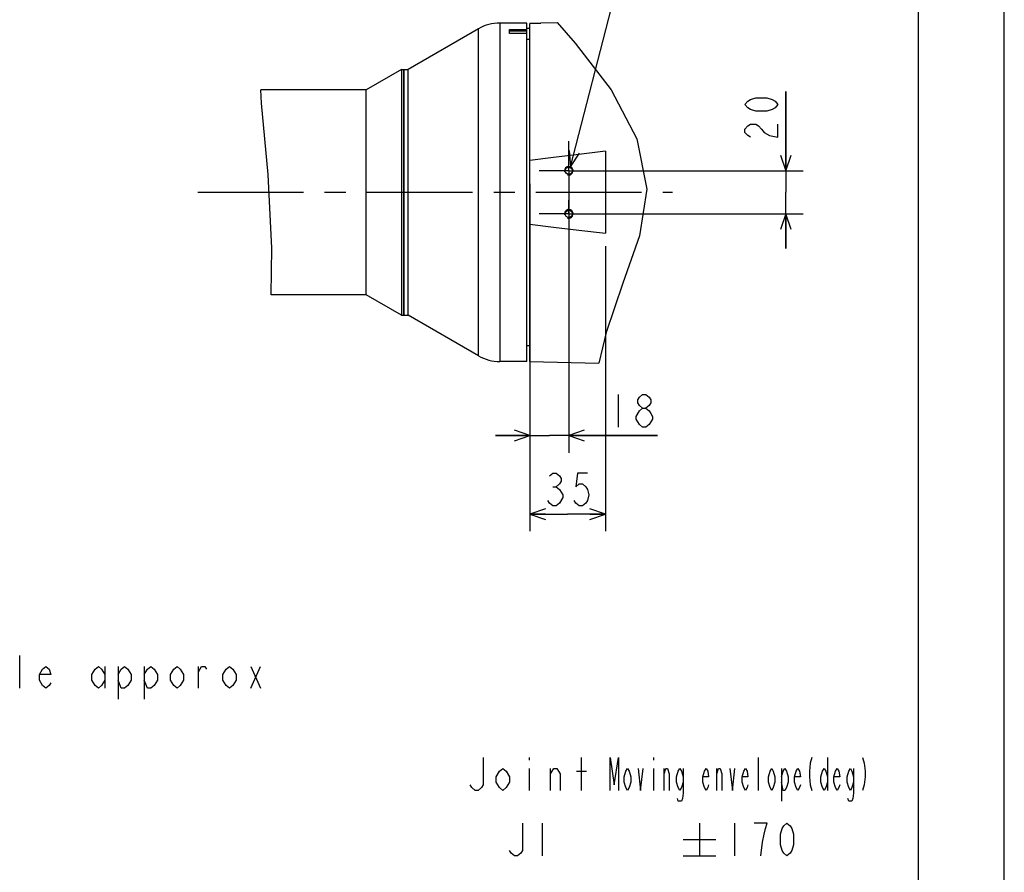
# Model space of a CAD drawing. Header units: millimetres. Extents: x 0 to 1249, y 0 to 420.
# Tile 47 of 104: x 480 to 594, y 94 to 193. Entities that reach past the tile are written whole.
import ezdxf

# ---------------------------------------------------------------- set-up
doc = ezdxf.new("R2010")
doc.units = ezdxf.units.MM
doc.header["$LTSCALE"] = 32.67
doc.linetypes.add('CENTER', pattern=[0.6, 0.375, -0.075, 0.075, -0.075])
doc.layers.get('0').update_dxf_attribs({"linetype": 'CONTINUOUS'})
for name, color, linetype in [('AXIS', 7, 'CONTINUOUS'), ('CHAMFER', 7, 'CONTINUOUS'), ('DRA_ITEM', 7, 'CONTINUOUS'), ('DRAFT', 7, 'CONTINUOUS'), ('DRIV_DIM', 7, 'CONTINUOUS'), ('MECHA_STOPPER', 7, 'CONTINUOUS'), ('PARAM_DIM', 7, 'CONTINUOUS'), ('ROUND', 7, 'CONTINUOUS')]:
    doc.layers.add(name, color=color, linetype=linetype)
doc.styles.get("Standard").update_dxf_attribs({"font": 'txt', "width": 0.8})
doc.dimstyles.new('DIMSTYLE_14', dxfattribs={"dimtxt": 3.8, "dimasz": 1.8, "dimexe": 2, "dimexo": 1.5, "dimgap": 0.95, "dimtad": 1, "dimdec": 3, "dimlfac": 4, "dimdsep": 46, "dimtxsty": 'STANDARD', "dimblk": 'OPEN', "dimblk1": 'OPEN', "dimblk2": 'OPEN', "dimcen": 0.09, "dimadec": 0, "dimazin": 0, "dimtp": 0.2, "dimtm": 0.2, "dimtfac": 1, "dimtdec": 3, "dimtofl": 0, "dimtmove": 0, "dimatfit": 3, "dimldrblk": 'OPEN', "dimfxl": 1, "dimtolj": 1, "dimarcsym": 0})
doc.dimstyles.new('DIMSTYLE_7', dxfattribs={"dimtxt": 3.8, "dimasz": 1.8, "dimexe": 2, "dimexo": 1.5, "dimgap": 0.95, "dimtad": 1, "dimdec": 3, "dimlfac": 4, "dimdsep": 46, "dimtxsty": 'STANDARD', "dimblk": 'OPEN', "dimblk1": 'OPEN', "dimblk2": 'OPEN', "dimcen": 0.09, "dimadec": 0, "dimazin": 0, "dimtp": 0.001, "dimtm": 0.001, "dimtfac": 1, "dimtdec": 3, "dimtofl": 0, "dimtmove": 0, "dimatfit": 3, "dimldrblk": 'OPEN', "dimfxl": 1, "dimtolj": 1, "dimarcsym": 0})

# ---------------------------------------------------------------- blocks, each defined once
blk = doc.blocks.new('_OPEN')
at = {"color": 0, "linetype": 'BYBLOCK'}
for p, q in [((0, 0), (-1, 0.342)), ((-1, -0.342), (0, 0)), ((-1, 0), (0, 0))]:
    blk.add_line(p, q, dxfattribs=at)
blk = doc.blocks.new('*D45')
at = {"layer": 'DRIV_DIM', "color": 2, "linetype": 'CONTINUOUS'}
for p, q in [((547.76, 166.74), (547.76, 133.69)), ((539.01, 151.89), (539.01, 133.69)), ((539.01, 135.69), (543.38, 135.69)), ((547.76, 135.69), (543.38, 135.69))]:
    blk.add_line(p, q, dxfattribs=at)
at = {"layer": 'DRIV_DIM', "color": 2, "linetype": 'CONTINUOUS', "xscale": 1.8, "yscale": 1.8, "zscale": 1.8, "rotation": 180}
blk.add_blockref('_OPEN', (539.01, 135.69), dxfattribs=at)
at = {"layer": 'DRIV_DIM', "color": 2, "linetype": 'CONTINUOUS', "xscale": 1.8, "yscale": 1.8, "zscale": 1.8}
blk.add_blockref('_OPEN', (547.76, 135.69), dxfattribs=at)
blk = doc.blocks.new('*D64')
at = {"layer": 'PARAM_DIM', "color": 2, "linetype": 'CONTINUOUS'}
for p, q in [((539.01, 173.99), (539.01, 142.8)), ((543.51, 173.99), (543.51, 142.8)), ((539.01, 144.8), (535.01, 144.8)), ((535.01, 144.8), (541.26, 144.8)), ((553.79, 144.8), (541.26, 144.8)), ((543.51, 144.8), (553.79, 144.8))]:
    blk.add_line(p, q, dxfattribs=at)
at = {"layer": 'PARAM_DIM', "color": 2, "linetype": 'CONTINUOUS', "xscale": 1.8, "yscale": 1.8, "zscale": 1.8}
blk.add_blockref('_OPEN', (539.01, 144.8), dxfattribs=at)
at = {"layer": 'PARAM_DIM', "color": 2, "linetype": 'CONTINUOUS', "xscale": 1.8, "yscale": 1.8, "zscale": 1.8, "rotation": 180}
blk.add_blockref('_OPEN', (543.51, 144.8), dxfattribs=at)
blk = doc.blocks.new('*D65')
at = {"layer": 'PARAM_DIM', "color": 2, "linetype": 'CONTINUOUS'}
for p, q in [((568.69, 175.49), (568.69, 184.69)), ((568.69, 184.69), (568.69, 172.99)), ((545.01, 175.49), (570.69, 175.49)), ((568.69, 166.49), (568.69, 172.99)), ((545.01, 170.49), (570.69, 170.49)), ((568.69, 170.49), (568.69, 166.49))]:
    blk.add_line(p, q, dxfattribs=at)
at = {"layer": 'PARAM_DIM', "color": 2, "linetype": 'CONTINUOUS', "xscale": 1.8, "yscale": 1.8, "zscale": 1.8}
for p, rotation in [((568.69, 175.49), 270), ((568.69, 170.49), 90)]:
    blk.add_blockref('_OPEN', p, dxfattribs=dict(at, rotation=rotation))

msp = doc.modelspace()

# ---------------------------------------------------------------- linework, layer by layer
at = {"color": 7, "linetype": 'CONTINUOUS'}
for p, q in [((584, 410), (584, 10)), ((594, 8.242278), (594, 409.35318)), ((533.033467, 191.945285), (524.883948, 187.240158)), ((537.383948, 192.615158), (535.533467, 192.615158)), ((539.008948, 153.391533), (539.008948, 192.572614)), ((542.159493, 192.671283), (544.262649, 190.28777)), ((538.633948, 190.740158), (539.008948, 190.740158)), ((544.262649, 190.28777), (548.408738, 184.876749)), ((524.133948, 187.240158), (520.020327, 184.865158)), ((524.133948, 187.240158), (524.133948, 158.740158)), ((524.133948, 187.240158), (524.883948, 187.240158)), ((524.383948, 158.740158), (524.383948, 187.240158)), ((524.883948, 158.740158), (524.883948, 187.240158)), ((507.874517, 183.304632), (507.796899, 184.865158)), ((520.020327, 184.865158), (507.796899, 184.865158)), ((520.020327, 161.115158), (520.020327, 184.865158)), ((548.408738, 184.876749), (551.403092, 179.186012)), ((508.64806, 175.06559), (507.874517, 183.304632)), ((551.403092, 179.186012), (552.568963, 173.349404)), ((547.758948, 177.74171), (547.758948, 168.238606)), ((509.082968, 166.508911), (508.64806, 175.06559)), ((552.568963, 173.349404), (551.715332, 167.958082)), ((551.715332, 167.958082), (549.796206, 162.454575)), ((509.013824, 161.115158), (509.082968, 166.508911)), ((549.796206, 162.454575), (547.845765, 156.736777)), ((520.020327, 161.115158), (509.013824, 161.115158)), ((524.133948, 158.740158), (520.020327, 161.115158)), ((524.133948, 158.740158), (524.883948, 158.740158)), ((533.033467, 154.035031), (524.883948, 158.740158)), ((547.845765, 156.736777), (546.990278, 153.182534)), ((538.633948, 155.240158), (539.008948, 155.240158))]:
    msp.add_line(p, q, dxfattribs=at)
at = {"color": 2, "linetype": 'CONTINUOUS'}
for p, q in [((538.912736, 107.455303), (538.912736, 107.138634)), ((544.992752, 103.655302), (544.992752, 107.455303)), ((553.352729, 107.455303), (553.352729, 107.138634)), ((565.512762, 103.655302), (565.512762, 107.455303)), ((573.492752, 107.455303), (573.492752, 103.655302)), ((538.912736, 106.188639), (538.912736, 103.655302)), ((541.382745, 103.655302), (541.382745, 106.188639)), ((553.352729, 106.188639), (553.352729, 103.655302)), ((554.587752, 103.655302), (554.587752, 106.188639)), ((560.667732, 103.655302), (560.667732, 106.188639)), ((568.172747, 106.188639), (568.172747, 102.388638)), ((544.422753, 105.87197), (545.562751, 105.87197)), ((540.432758, 99.8553), (540.432758, 96.055308)), ((558.672735, 99.8553), (558.672735, 96.055308)), ((562.726067, 99.8553), (562.726067, 96.055308)), ((556.772761, 97.9553), (560.572744, 97.9553)), ((556.772761, 96.055308), (560.572744, 96.055308))]:
    msp.add_line(p, q, dxfattribs=at)
at = {"color": 7, "linetype": 'CONTINUOUS'}
for points in [[(547.758948, 177.74171), (544.662058, 177.391063), (541.74728, 177.034836), (539.008948, 176.670322)], [(539.008948, 169.309994), (541.746485, 168.945581), (544.661258, 168.589347), (547.758948, 168.238606)]]:
    msp.add_lwpolyline(points, dxfattribs=at)
at = {"color": 2, "linetype": 'CONTINUOUS'}
for points in [[(533.592731, 107.455303), (533.592731, 104.288638), (533.402755, 103.97197), (533.022731, 103.655302), (532.642744, 103.655302), (532.262756, 103.97197), (532.072745, 104.288638)], [(548.31776, 103.655302), (548.31776, 107.455303), (548.792735, 104.288638), (549.267747, 107.455303), (549.267747, 103.655302)], [(571.68773, 107.455303), (571.497754, 106.821966), (571.40273, 105.87197), (571.40273, 105.238634), (571.497754, 104.288638), (571.68773, 103.655302)], [(577.577734, 107.455303), (577.767746, 106.821966), (577.862734, 105.87197), (577.862734, 105.238634), (577.767746, 104.288638), (577.577734, 103.655302)], [(536.632739, 104.605306), (536.252751, 103.97197), (535.872728, 103.655302), (535.49274, 103.97197), (535.112753, 104.605306), (535.112753, 105.238634), (535.49274, 105.87197), (535.872728, 106.188639), (536.252751, 105.87197), (536.632739, 105.238634), (536.632739, 104.605306)], [(541.382745, 105.555302), (541.762732, 106.188639), (542.142756, 106.188639), (542.522743, 105.555302), (542.522743, 103.655302)], [(550.692745, 104.605306), (550.502733, 103.97197), (550.312757, 103.655302), (550.122746, 103.97197), (549.932734, 104.605306), (549.932734, 105.238634), (550.122746, 105.87197), (550.312757, 106.188639), (550.502733, 105.87197), (550.692745, 105.238634), (550.692745, 104.605306)], [(551.547744, 106.188639), (551.832743, 103.655302), (552.117743, 106.188639)], [(554.587752, 105.555302), (554.777728, 106.188639), (554.967739, 106.188639), (555.157751, 105.555302), (555.157751, 103.655302)], [(556.772761, 104.605306), (556.582749, 103.97197), (556.392738, 103.655302), (556.202762, 103.97197), (556.01275, 104.605306), (556.01275, 105.238634), (556.202762, 105.87197), (556.392738, 106.188639), (556.582749, 105.87197), (556.772761, 105.238634)], [(556.772761, 106.188639), (556.772761, 103.338633), (556.677737, 102.705306), (556.582749, 102.388638), (556.202762, 102.388638), (556.107738, 102.705306)], [(559.717745, 104.288638), (559.622758, 103.97197), (559.432746, 103.655302), (559.242734, 103.97197), (559.052758, 104.605306), (559.052758, 105.238634), (559.242734, 105.87197), (559.432746, 106.188639), (559.622758, 105.87197), (559.717745, 105.238634), (559.052758, 105.238634)], [(560.667732, 105.555302), (560.857744, 106.188639), (561.047756, 106.188639), (561.237731, 105.555302), (561.237731, 103.655302)], [(562.187754, 106.188639), (562.472754, 103.655302), (562.757754, 106.188639)], [(564.27774, 104.288638), (564.182752, 103.97197), (563.99274, 103.655302), (563.802728, 103.97197), (563.612752, 104.605306), (563.612752, 105.238634), (563.802728, 105.87197), (563.99274, 106.188639), (564.182752, 105.87197), (564.27774, 105.238634), (563.612752, 105.238634)], [(567.412735, 104.605306), (567.22276, 103.97197), (567.032748, 103.655302), (566.842736, 103.97197), (566.652761, 104.605306), (566.652761, 105.238634), (566.842736, 105.87197), (567.032748, 106.188639), (567.22276, 105.87197), (567.412735, 105.238634), (567.412735, 104.605306)], [(568.172747, 105.238634), (568.362758, 105.87197), (568.552734, 106.188639), (568.742746, 105.87197), (568.932758, 105.238634), (568.932758, 104.605306), (568.742746, 103.97197), (568.552734, 103.655302), (568.362758, 103.655302), (568.172747, 104.605306)], [(570.357756, 104.288638), (570.262732, 103.97197), (570.072756, 103.655302), (569.882744, 103.97197), (569.692733, 104.605306), (569.692733, 105.238634), (569.882744, 105.87197), (570.072756, 106.188639), (570.262732, 105.87197), (570.357756, 105.238634), (569.692733, 105.238634)], [(573.492752, 104.605306), (573.30274, 103.97197), (573.112728, 103.655302), (572.922753, 103.97197), (572.732741, 104.605306), (572.732741, 105.238634), (572.922753, 105.87197), (573.112728, 106.188639), (573.30274, 105.87197), (573.492752, 105.238634)], [(574.91775, 104.288638), (574.822762, 103.97197), (574.63275, 103.655302), (574.442739, 103.97197), (574.252727, 104.605306), (574.252727, 105.238634), (574.442739, 105.87197), (574.63275, 106.188639), (574.822762, 105.87197), (574.91775, 105.238634), (574.252727, 105.238634)], [(576.53276, 104.605306), (576.342748, 103.97197), (576.152736, 103.655302), (575.962761, 103.97197), (575.772749, 104.605306), (575.772749, 105.238634), (575.962761, 105.87197), (576.152736, 106.188639), (576.342748, 105.87197), (576.53276, 105.238634)], [(576.53276, 106.188639), (576.53276, 103.338633), (576.437736, 102.705306), (576.342748, 102.388638), (575.962761, 102.388638), (575.867737, 102.705306)], [(538.152761, 99.8553), (538.152761, 96.688636), (537.962749, 96.371967), (537.582762, 96.055308), (537.202738, 96.055308), (536.822751, 96.371967), (536.632739, 96.688636)], [(565.766075, 96.055308), (565.956087, 97.638641), (566.146062, 98.588636), (566.336074, 99.221973), (566.526086, 99.8553), (565.006064, 99.8553)], [(568.806083, 96.055308), (568.426096, 96.371967), (568.236084, 96.688636), (568.046072, 97.321972), (568.046072, 98.588636), (568.236084, 99.221973), (568.426096, 99.538641), (568.806083, 99.8553), (569.186071, 99.538641), (569.376082, 99.221973), (569.566094, 98.588636), (569.566094, 97.321972), (569.376082, 96.688636), (569.186071, 96.371967), (568.806083, 96.055308)]]:
    msp.add_lwpolyline(points, dxfattribs=at)
for centre in [(543.508948, 175.490158), (543.508948, 170.490158)]:
    msp.add_arc(centre, 0.5, 255, 195, dxfattribs=at)
at = {"layer": 'AXIS', "color": 7, "linetype": 'CONTINUOUS'}
msp.add_line((524.383948, 187.240158), (524.383948, 158.740158), dxfattribs=at)
at = {"layer": 'AXIS', "color": 7, "linetype": 'CENTER'}
for p, q in [((543.508948, 175.490158), (543.508948, 178.902658)), ((543.508948, 175.490158), (540.096448, 175.490158)), ((543.508948, 175.490158), (546.921448, 175.490158)), ((543.508948, 175.490158), (543.508948, 172.077658)), ((500.502262, 172.990158), (555.538963, 172.990158)), ((543.508948, 170.490158), (543.508948, 172.077658)), ((543.508948, 170.490158), (540.096448, 170.490158)), ((543.508948, 170.490158), (546.921448, 170.490158)), ((543.508948, 170.490158), (543.508948, 167.077658))]:
    msp.add_line(p, q, dxfattribs=at)
at = {"layer": 'AXIS', "color": 7, "linetype": 'CONTINUOUS'}
for centre in [(543.508948, 175.490158), (543.508948, 170.490158)]:
    msp.add_circle(centre, 0.4125, dxfattribs=at)
at = {"layer": 'CHAMFER', "color": 7, "linetype": 'CONTINUOUS'}
for p, q in [((536.633948, 191.407584), (536.633948, 191.87408)), ((536.633948, 191.87408), (538.633948, 191.87408)), ((537.383948, 192.600637), (537.383948, 192.615158)), ((538.633948, 192.600637), (537.383948, 192.600637)), ((538.633948, 153.365158), (538.633948, 192.600637)), ((539.008948, 192.575785), (540.258948, 192.608539)), ((540.258948, 192.605373), (539.008948, 192.572614)), ((539.008948, 192.572614), (539.008948, 192.575785)), ((540.258948, 192.621515), (540.258948, 192.605373)), ((536.633948, 191.715174), (538.633948, 191.715174)), ((538.633948, 191.407584), (536.633948, 191.407584))]:
    msp.add_line(p, q, dxfattribs=at)
at = {"layer": 'DRA_ITEM', "color": 2, "linetype": 'CONTINUOUS'}
for p, q in [((543.718783, 175.943996), (549.816386, 199.621773)), ((479.861617, 115.487599), (479.861617, 119.2876)), ((489.741616, 118.020945), (489.741616, 115.487599)), ((491.261602, 118.020945), (491.261602, 114.220944)), ((494.30161, 118.020945), (494.30161, 114.220944)), ((500.571602, 115.487599), (500.571602, 118.020945)), ((506.651618, 115.487599), (507.791617, 118.020945)), ((506.651618, 118.020945), (507.791617, 115.487599))]:
    msp.add_line(p, q, dxfattribs=at)
for points in [[(543.571496, 177.840655), (543.718783, 175.943996), (544.763865, 177.533591)], [(483.471624, 116.120936), (483.281612, 115.804267), (482.901625, 115.487599), (482.521601, 115.804267), (482.141614, 116.437604), (482.141614, 117.070941), (482.521601, 117.704277), (482.901625, 118.020945), (483.281612, 117.704277), (483.471624, 117.070941), (482.141614, 117.070941)], [(489.741616, 116.437604), (489.361592, 115.804267), (488.981605, 115.487599), (488.601617, 115.804267), (488.221594, 116.437604), (488.221594, 117.070941), (488.601617, 117.704277), (488.981605, 118.020945), (489.361592, 117.704277), (489.741616, 117.070941)], [(491.261602, 117.070941), (491.641626, 117.704277), (492.021613, 118.020945), (492.4016, 117.704277), (492.781624, 117.070941), (492.781624, 116.437604), (492.4016, 115.804267), (492.021613, 115.487599), (491.641626, 115.487599), (491.261602, 116.437604)], [(494.30161, 117.070941), (494.681598, 117.704277), (495.061621, 118.020945), (495.441609, 117.704277), (495.821596, 117.070941), (495.821596, 116.437604), (495.441609, 115.804267), (495.061621, 115.487599), (494.681598, 115.487599), (494.30161, 116.437604)], [(498.861604, 116.437604), (498.481617, 115.804267), (498.101593, 115.487599), (497.721606, 115.804267), (497.341618, 116.437604), (497.341618, 117.070941), (497.721606, 117.704277), (498.101593, 118.020945), (498.481617, 117.704277), (498.861604, 117.070941), (498.861604, 116.437604)], [(500.571602, 117.387609), (500.951626, 118.020945), (501.331613, 118.020945), (501.521625, 117.704277)], [(504.941621, 116.437604), (504.561597, 115.804267), (504.181609, 115.487599), (503.801622, 115.804267), (503.421598, 116.437604), (503.421598, 117.070941), (503.801622, 117.704277), (504.181609, 118.020945), (504.561597, 117.704277), (504.941621, 117.070941), (504.941621, 116.437604)]]:
    msp.add_lwpolyline(points, dxfattribs=at)
at = {"layer": 'DRAFT', "color": 7, "linetype": 'CONTINUOUS'}
for p, q in [((540.258948, 192.621516), (542.159493, 192.671283)), ((539.008948, 153.391533), (546.990278, 153.182534))]:
    msp.add_line(p, q, dxfattribs=at)
at = {"layer": 'DRIV_DIM', "color": 2, "linetype": 'CONTINUOUS'}
msp.add_line((541.673944, 138.857497), (542.053931, 138.857497), dxfattribs=at)
for points in [[(541.293957, 140.124152), (541.673944, 140.44082), (542.053931, 140.44082), (542.433955, 140.124152), (542.623931, 139.807501), (542.623931, 139.490833), (542.433955, 139.174165), (542.053931, 138.857497), (542.433955, 138.540828), (542.623931, 138.22416), (542.813943, 137.907492), (542.813943, 137.590824), (542.433955, 136.957487)], [(545.663939, 140.44082), (544.52394, 140.44082), (544.333965, 138.857497), (544.713952, 139.174165), (545.09394, 139.174165), (545.473963, 138.857497), (545.663939, 138.540828), (545.853951, 137.907492), (545.663939, 137.274155), (545.473963, 136.957487), (545.09394, 136.640819), (544.713952, 136.640819), (544.333965, 136.957487), (544.143953, 137.274155)], [(542.433955, 136.957487), (542.053931, 136.640819), (541.673944, 136.640819), (541.293957, 136.957487), (541.103945, 137.274155)]]:
    msp.add_lwpolyline(points, dxfattribs=at)
at = {"layer": 'MECHA_STOPPER', "color": 4, "linetype": 'CONTINUOUS'}
msp.add_line((539.006252, 191.990158), (538.631231, 191.990158), dxfattribs=at)
at = {"layer": 'PARAM_DIM', "color": 2, "linetype": 'CONTINUOUS'}
for p, q in [((549.22638, 149.549805), (549.22638, 145.749804)), ((552.076376, 145.749804), (551.696389, 146.066472))]:
    msp.add_line(p, q, dxfattribs=at)
for points in [[(567.739319, 183.169991), (567.422633, 182.789985), (567.105983, 182.599992), (566.472646, 182.40998), (565.205973, 182.40998), (564.572637, 182.599992), (564.255987, 182.789985), (563.9393, 183.169991), (564.255987, 183.549978), (564.572637, 183.73999), (565.205973, 183.929984), (566.472646, 183.929984), (567.105983, 183.73999), (567.422633, 183.549978), (567.739319, 183.169991)], [(564.572637, 179.36999), (564.255987, 179.559983), (563.9393, 179.939989), (563.9393, 180.319976), (564.255987, 180.699982), (564.572637, 180.889976), (565.205973, 180.889976), (565.522623, 180.699982), (565.83931, 180.319976), (566.15596, 179.939989), (566.789297, 179.559983), (567.739319, 179.36999), (567.739319, 180.889976)], [(552.076376, 147.966482), (551.696389, 148.28315), (551.506377, 148.599818), (551.506377, 148.916486), (551.696389, 149.233137), (552.076376, 149.549805), (552.456364, 149.549805), (552.836387, 149.233137), (553.026363, 148.916486), (553.026363, 148.599818), (552.836387, 148.28315), (552.456364, 147.966482)], [(551.316365, 147.016477), (551.696389, 147.649813), (552.076376, 147.966482), (552.456364, 147.966482), (552.836387, 147.649813), (553.026363, 147.333145), (553.216375, 147.016477), (553.216375, 146.699808), (552.836387, 146.066472)], [(551.696389, 146.066472), (551.316365, 146.699808), (551.316365, 147.016477)], [(552.836387, 146.066472), (552.456364, 145.749804), (552.076376, 145.749804)]]:
    msp.add_lwpolyline(points, dxfattribs=at)
at = {"layer": 'ROUND', "color": 9, "linetype": 'CONTINUOUS'}
for p, q in [((533.033467, 154.035031), (533.033467, 191.945285)), ((535.533467, 192.615158), (535.533467, 153.365158))]:
    msp.add_line(p, q, dxfattribs=at)
at = {"layer": 'ROUND', "color": 7, "linetype": 'CONTINUOUS'}
msp.add_line((538.633948, 153.365158), (535.533467, 153.365158), dxfattribs=at)
for centre, start, end in [((535.533467, 187.615158), 90, 120), ((535.533467, 158.365158), 240, 270)]:
    msp.add_arc(centre, 5, start, end, dxfattribs=at)

# ---------------------------------------------------------------- dimensions: what is measured, and where the dimension line sits
at = {"layer": 'DRIV_DIM', "color": 2, "linetype": 'CONTINUOUS'}
dim = msp.add_linear_dim(base=(547.758948, 135.690827), p1=(539.008948, 153.391533), p2=(547.758948, 168.238606), dimstyle='DIMSTYLE_7', dxfattribs=at)
dim.commit()
dim.dimension.update_dxf_attribs({"geometry": '*D45', "text_midpoint": (540.343948, 135.690827), "dimtype": 160})
at = {"layer": 'PARAM_DIM', "color": 2, "linetype": 'CONTINUOUS'}
dim = msp.add_linear_dim(base=(568.689305, 175.490158), p1=(543.508948, 170.490158), p2=(543.508948, 175.490158), angle=90, dimstyle='DIMSTYLE_14', dxfattribs=at)
dim.commit()
dim.dimension.update_dxf_attribs({"geometry": '*D65', "text_midpoint": (568.689305, 178.609983), "dimtype": 160})
dim = msp.add_linear_dim(base=(543.508948, 144.799812), p1=(539.008948, 175.490158), p2=(543.508948, 175.490158), dimstyle='DIMSTYLE_14', dxfattribs=at)
dim.commit()
dim.dimension.update_dxf_attribs({"geometry": '*D64', "text_midpoint": (547.706372, 144.799812), "dimtype": 160})

doc.saveas('drawing.dxf')
